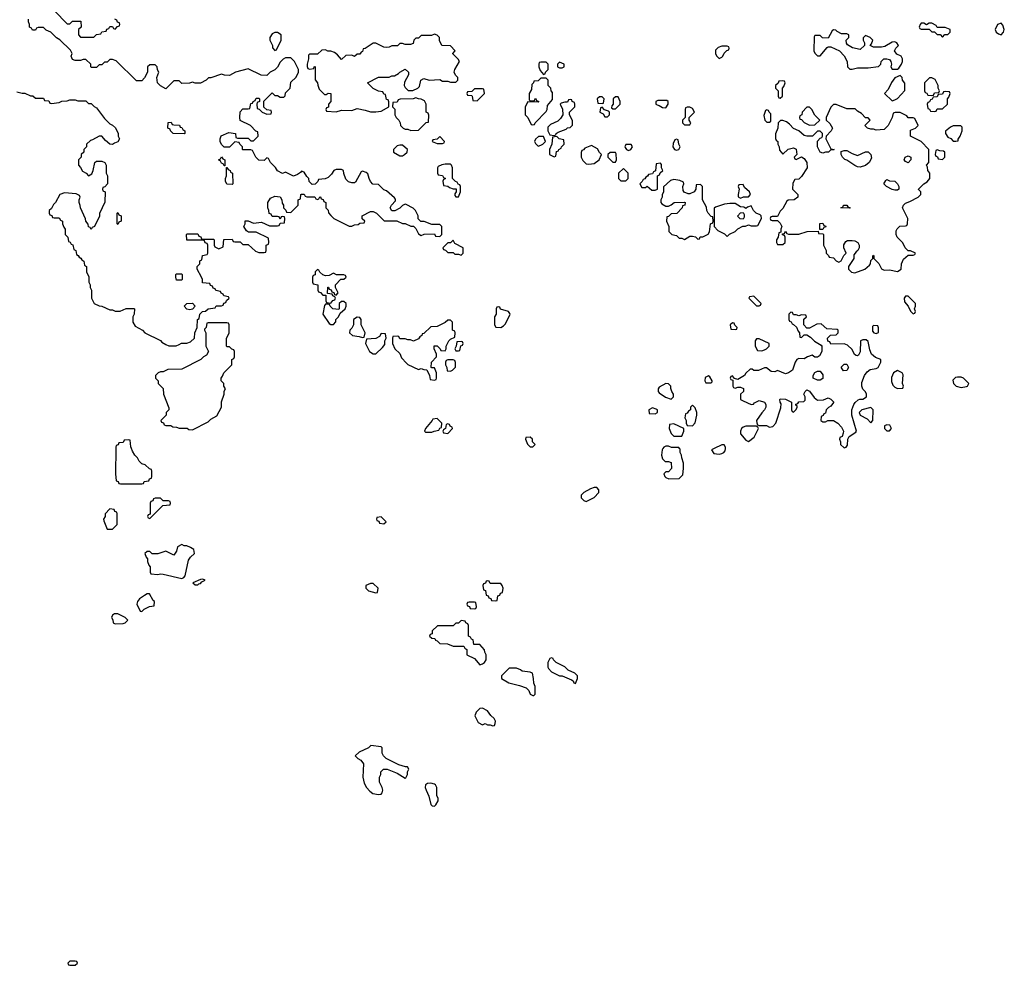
# Model space of a CAD drawing. Header units: inches. Extents: x 2769379 to 2883802, y 684208 to 828654.
# Tile 66 of 256: x 2831132 to 2838534, y 706114 to 713225. Entities that reach past the tile are written whole.
import ezdxf

# ---------------------------------------------------------------- set-up
doc = ezdxf.new("R2010")
doc.units = ezdxf.units.IN
doc.header["$MEASUREMENT"] = 0
doc.layers.add('C8730', color=7, linetype='Continuous')
doc.layers.add('C8731', color=7, linetype='Continuous')

msp = doc.modelspace()

# ---------------------------------------------------------------- linework, layer by layer
at = {"layer": 'C8730', "color": 2, "elevation": 2}
for points in [[(2831853.9, 710000), (2831852, 709810), (2831858, 709758), (2831872.7, 709752.7), (2831878, 709738), (2831890, 709734), (2832050, 709734), (2832062, 709738), (2832067.3, 709752.7), (2832102, 709758), (2832107.3, 709772.7), (2832122, 709778), (2832126, 709790), (2832126, 709830), (2832122, 709842), (2832107.3, 709847.3), (2832076.4, 709876.4), (2832050, 709886), (2832030, 709906), (2832018, 709930), (2831998, 709950), (2831980.4, 709980.4), (2831972.5, 710000)], [(2835968, 710000), (2835962, 709990), (2835958, 709950), (2835963.6, 709923.6), (2835983.6, 709903.6), (2836010, 709902), (2836030, 709894), (2836032, 709850), (2836010, 709826), (2835990, 709826), (2835974, 709810), (2835982, 709790), (2835990, 709782), (2836012.7, 709772.7), (2836090, 709774), (2836116.4, 709803.6), (2836122, 709850), (2836122, 709890), (2836108.7, 709930), (2836108, 709950), (2836098, 709970), (2836096.4, 709996.4), (2836093.4, 710000)], [(2836354, 710000), (2836334, 709990), (2836350, 709962), (2836390, 709958), (2836410, 709962), (2836426, 709970), (2836436.4, 709983.6), (2836437.4, 710000)]]:
    msp.add_lwpolyline(points, dxfattribs=at)
for points in [[(2835470, 709706), (2835450, 709706), (2835423.6, 709696.4), (2835374, 709670), (2835354, 709650), (2835354, 709630), (2835374, 709610), (2835390, 709602), (2835450, 709632), (2835486, 709670), (2835486, 709690)], [(2832190, 709626), (2832150, 709626), (2832138, 709622), (2832132.7, 709607.3), (2832118, 709602), (2832114, 709590), (2832114, 709506), (2832098, 709502), (2832094, 709490), (2832098, 709478), (2832110, 709474), (2832207.3, 709572.7), (2832262, 709578), (2832266, 709590), (2832262, 709602), (2832250, 709606), (2832210, 709606)], [(2831810, 709546), (2831774, 709510), (2831774, 709490), (2831762, 709470), (2831763.6, 709456.4), (2831790, 709394), (2831830, 709394), (2831866, 709430), (2831866, 709510), (2831862, 709522), (2831847.3, 709527.3), (2831842, 709542)], [(2833850, 709486), (2833818, 709482), (2833814, 709470), (2833818, 709458), (2833832.7, 709452.7), (2833838, 709438), (2833870, 709434), (2833886, 709450)], [(2832350, 709278), (2832318, 709262), (2832311.6, 709228.4), (2832290, 709198), (2832230, 709228), (2832170, 709208.7), (2832150, 709208), (2832128, 709208), (2832110, 709226), (2832090, 709226), (2832074, 709210), (2832083.6, 709183.6), (2832094, 709170), (2832094, 709150), (2832103.6, 709123.6), (2832114, 709110), (2832114, 709070), (2832118, 709058), (2832170, 709052), (2832190, 709058), (2832210, 709056), (2832350, 709022), (2832366, 709030), (2832376.4, 709043.6), (2832400.2, 709159.8), (2832416.4, 709183.6), (2832446, 709210), (2832442, 709242), (2832416.4, 709256.4), (2832387.3, 709267.3), (2832368.4, 709268.4)], [(2832510, 709018), (2832490, 709015.3), (2832434, 708990), (2832450, 708974), (2832470, 708974), (2832478, 708982), (2832490, 708984.7), (2832502, 708998), (2832526, 709010)], [(2833790, 708986), (2833770, 708986), (2833734, 708970), (2833734, 708950), (2833754, 708930), (2833810, 708914), (2833822, 708918), (2833826, 708950)], [(2834650, 709006), (2834638, 709002), (2834632.7, 708987.3), (2834618, 708982), (2834614, 708970), (2834618, 708938), (2834632.7, 708932.7), (2834638, 708898), (2834652.7, 708892.7), (2834658, 708878), (2834672.7, 708872.7), (2834678, 708858), (2834710, 708854), (2834722, 708858), (2834727.3, 708892.7), (2834742, 708898), (2834747.3, 708912.7), (2834762, 708918), (2834766, 708950), (2834758, 708970), (2834750, 708986), (2834670, 708986), (2834662, 709002)], [(2832090, 708908), (2832070, 708895.3), (2832032, 708870), (2832018, 708850), (2832012, 708830), (2832038, 708778), (2832050, 708774), (2832068.4, 708791.6), (2832108.4, 708811.6), (2832142, 708818), (2832146, 708850), (2832136.4, 708856.4), (2832107.3, 708907.3)], [(2834550, 708846), (2834510, 708846), (2834498, 708842), (2834494, 708830), (2834498, 708818), (2834512.7, 708812.7), (2834518, 708798), (2834550, 708794), (2834562, 708798), (2834566, 708810), (2834562, 708842)], [(2831870, 708758), (2831843.6, 708756.4), (2831830, 708746), (2831822, 708730), (2831831.6, 708711.6), (2831834, 708690), (2831850, 708682), (2831910, 708684.7), (2831926, 708690), (2831946, 708710), (2831926, 708730)], [(2834450, 708706), (2834430, 708686), (2834410, 708686), (2834390, 708666), (2834272.7, 708667.3), (2834234, 708630), (2834232.7, 708607.3), (2834218, 708602), (2834214, 708590), (2834230, 708574), (2834252.7, 708572.7), (2834258, 708558), (2834270, 708554), (2834290, 708534), (2834347.3, 708532.7), (2834390, 708514), (2834470, 708514), (2834478, 708498), (2834494, 708490), (2834494, 708450), (2834550, 708422), (2834590, 708374), (2834610, 708382), (2834626, 708390), (2834638, 708410), (2834638, 708450), (2834628.4, 708468.4), (2834627.3, 708487.3), (2834590, 708526), (2834547.3, 708527.3), (2834542, 708562), (2834527.3, 708567.3), (2834522, 708582), (2834506, 708590), (2834506, 708670), (2834502, 708682), (2834486, 708690), (2834482, 708702)], [(2835130, 708426), (2835118, 708422), (2835102, 708390), (2835103.6, 708356.4), (2835106.4, 708346.4), (2835130, 708322), (2835190, 708292), (2835210, 708292), (2835279.6, 708259.6), (2835292.7, 708252.7), (2835298, 708238), (2835310, 708234), (2835326, 708270), (2835326, 708290), (2835306, 708310), (2835254.6, 708334.6), (2835230, 708358), (2835166, 708390), (2835146, 708410), (2835142, 708422)], [(2834867.3, 708347.3), (2834812.7, 708347.3), (2834754, 708290), (2834754, 708270), (2834810, 708238), (2834890, 708218.8), (2834939.8, 708199.8), (2834959.8, 708179.8), (2834970, 708154), (2834990, 708142), (2834998, 708142), (2835007.3, 708152.7), (2835008, 708210), (2834996.4, 708236.4), (2834995.3, 708270), (2834986, 708310), (2834970, 708318), (2834910, 708326), (2834896.4, 708336.4)], [(2834610, 708048), (2834590, 708046), (2834563.6, 708016.4), (2834554, 707990), (2834579.6, 707939.6), (2834610, 707922), (2834631.3, 707931.3), (2834650, 707922), (2834670, 707922), (2834690, 707914), (2834702, 707918), (2834707.3, 707932.7), (2834708, 707950), (2834698, 707970), (2834673.6, 707993.6), (2834650, 708028)], [(2833772.7, 707767.3), (2833754, 707750), (2833683.6, 707716.4), (2833654, 707690), (2833674, 707670), (2833696.9, 707656.9), (2833716, 707630), (2833710.8, 707530), (2833722.5, 707482.5), (2833738, 707450), (2833763.5, 707423.5), (2833787.1, 707407.1), (2833830, 707398), (2833850, 707402), (2833858, 707410), (2833862, 707430), (2833858, 707450), (2833838, 707490), (2833838, 707530), (2833848, 707550), (2833848, 707570), (2833866, 707590), (2833894, 707590), (2833970, 707558), (2834030, 707522), (2834035.3, 707524.7), (2834048, 707550), (2834048, 707570), (2834058, 707590), (2834047.3, 707607.3), (2834032.7, 707607.3), (2833982, 707622), (2833888, 707670), (2833868, 707690), (2833858, 707710), (2833858, 707750), (2833850, 707758)], [(2834223.1, 707483.1), (2834198, 707482), (2834182, 707470), (2834181, 707450), (2834186.8, 707430), (2834207.1, 707387.1), (2834223.6, 707323.6), (2834232.7, 707312.7), (2834250, 707312), (2834260.4, 707319.6), (2834278, 707350), (2834278, 707370), (2834268.7, 707388.7), (2834268, 707450), (2834258, 707470), (2834250, 707475.3)], [(2831550, 706146), (2831510, 706146), (2831494, 706130), (2831498, 706118), (2831510, 706114), (2831550, 706114), (2831566, 706130), (2831562, 706142)]]:
    msp.add_lwpolyline(points, close=True, dxfattribs=at)
at = {"layer": 'C8731', "color": 2, "elevation": 2}
for points in [[(2831392.7, 713292.7), (2831490, 713194), (2831510, 713194), (2831530, 713214), (2831592.7, 713212.7), (2831594, 713170), (2831574, 713150), (2831574, 713110), (2831590, 713094), (2831690, 713094), (2831710, 713114), (2831742, 713118), (2831750, 713134), (2831782, 713138), (2831787.3, 713152.7), (2831802, 713158), (2831810, 713174), (2831830, 713174), (2831838, 713158), (2831850, 713154), (2831867.3, 713172.7), (2831882, 713178), (2831886, 713190), (2831882, 713202), (2831867.3, 713207.3), (2831862, 713222), (2831846, 713230)], [(2831110, 712682), (2831150, 712672), (2831170, 712672), (2831212.7, 712652.7), (2831231.6, 712651.6), (2831250, 712634), (2831310, 712634), (2831318, 712618), (2831350, 712614), (2831358, 712598), (2831370, 712594), (2831430, 712602), (2831448, 712612), (2831490, 712614), (2831510, 712622), (2831550, 712622), (2831570, 712614), (2831630, 712614), (2831650, 712594), (2831670, 712594), (2831691.6, 712571.6), (2831710, 712562), (2831770, 712482), (2831810, 712442), (2831830, 712432), (2831851.1, 712411.1), (2831872, 712370), (2831872, 712350), (2831882, 712330), (2831870, 712306), (2831843.6, 712296.4), (2831830, 712286), (2831810, 712288), (2831776.4, 712316.4), (2831750, 712348), (2831730, 712348), (2831679.6, 712320.4), (2831663.6, 712316.4), (2831634, 712290), (2831634, 712270), (2831614, 712250), (2831614, 712230), (2831594, 712210), (2831594, 712190), (2831574, 712170), (2831574, 712130), (2831590, 712114), (2831605.4, 712085.4), (2831630.9, 712070.9), (2831650, 712052), (2831673.6, 712066.4), (2831684, 712090), (2831698, 712150), (2831710, 712162), (2831750, 712162), (2831771.1, 712151.1), (2831782, 712130), (2831782, 712070), (2831792, 712050), (2831792, 711990), (2831772.7, 711967.3), (2831758, 711962), (2831754, 711950), (2831758, 711938), (2831774, 711930), (2831772.7, 711852.7), (2831732.7, 711767.3), (2831731.6, 711748.4), (2831694, 711670), (2831678, 711662), (2831670, 711646), (2831662, 711662), (2831648.4, 711668.4), (2831647.3, 711687.3), (2831628, 711710), (2831627.3, 711727.3), (2831588, 711810), (2831587.3, 711827.3), (2831578, 711850), (2831578, 711870), (2831586, 711890), (2831582, 711902), (2831556.4, 711916.4), (2831470, 711922), (2831434, 711910), (2831402, 711850), (2831385.4, 711834.6), (2831370, 711806), (2831354, 711790), (2831354, 711770), (2831358, 711758), (2831372.7, 711752.7), (2831378, 711738), (2831390, 711734), (2831430, 711734), (2831438, 711718), (2831454, 711710), (2831454, 711690), (2831463.6, 711663.6), (2831474, 711650), (2831474, 711610), (2831494, 711590), (2831498, 711558), (2831512.7, 711552.7), (2831518, 711538), (2831532.7, 711532.7), (2831538, 711498), (2831554, 711490), (2831558, 711458), (2831572.7, 711452.7), (2831578, 711438), (2831592.7, 711432.7), (2831598, 711418), (2831614, 711410), (2831618, 711378), (2831634, 711370), (2831634, 711330), (2831651.1, 711291.1), (2831651.6, 711251.6), (2831662, 711230), (2831662, 711210), (2831671.3, 711190), (2831672, 711130), (2831691.6, 711091.6), (2831730, 711072), (2831750, 711071.3), (2831810, 711042), (2831830, 711042), (2831850, 711032), (2831887.3, 711032.7), (2831932.7, 711052.7), (2831990, 711054), (2831994, 711050), (2831992, 711010), (2831982, 710990), (2831982, 710950), (2831999.6, 710919.6), (2832054, 710890), (2832074, 710870), (2832190, 710812), (2832199.6, 710799.6), (2832230, 710782), (2832252.7, 710772.7), (2832270, 710772), (2832307.3, 710772.7), (2832330, 710782), (2832348.4, 710791.6), (2832387.3, 710792.7), (2832416.4, 710803.6), (2832446, 710830), (2832448, 710870), (2832466, 710910), (2832468.4, 710971.6), (2832482, 710978), (2832486, 711010), (2832506, 711030), (2832530, 711034), (2832548.4, 711051.6), (2832602, 711058), (2832610, 711074), (2832650, 711074), (2832662, 711078), (2832667.3, 711092.7), (2832682, 711098), (2832687.3, 711112.7), (2832706, 711130), (2832702, 711142), (2832667.3, 711147.3), (2832662, 711162), (2832647.3, 711167.3), (2832642, 711182), (2832607.3, 711187.3), (2832602, 711202), (2832587.3, 711207.3), (2832582, 711222), (2832567.3, 711227.3), (2832562, 711242), (2832507.3, 711247.3), (2832506, 711270), (2832498, 711290), (2832466, 711350), (2832466, 711370), (2832486, 711390), (2832487.3, 711412.7), (2832502, 711418), (2832507.3, 711452.7), (2832542, 711458), (2832546, 711470), (2832546, 711530), (2832542, 711542), (2832527.3, 711547.3), (2832522, 711562), (2832510, 711566), (2832387.3, 711567.3), (2832386, 711610), (2832390, 711614), (2832470, 711614), (2832478, 711598), (2832492.7, 711592.7), (2832498, 711578), (2832510, 711574), (2832590, 711574), (2832594, 711570), (2832594, 711530), (2832598, 711518), (2832630, 711502), (2832662, 711518), (2832667.3, 711572.7), (2832730, 711574), (2832738, 711558), (2832750, 711554), (2832790, 711554), (2832810, 711534), (2832850, 711534), (2832903.6, 711483.6), (2832930, 711474), (2832970, 711474), (2832982, 711478), (2832986, 711490), (2832986, 711530), (2833002, 711538), (2833006, 711550), (2833002, 711582), (2832910, 711628), (2832852.7, 711627.3), (2832836.4, 711636.4), (2832818, 711670), (2832826, 711690), (2832827.3, 711712.7), (2832850, 711712), (2832890, 711694), (2832950, 711702), (2833010, 711674), (2833070, 711674), (2833082, 711678), (2833090, 711694), (2833122, 711698), (2833126, 711730), (2833122, 711742), (2833110, 711746), (2833098, 711742), (2833090, 711726), (2833082, 711742), (2833070, 711746), (2833030, 711746), (2833022, 711762), (2833007.3, 711767.3), (2833006, 711790), (2832998, 711810), (2832998, 711850), (2833016.4, 711883.6), (2833050, 711898), (2833090, 711892), (2833102, 711870), (2833105.4, 711845.4), (2833114, 711830), (2833114, 711810), (2833132.7, 711792.7), (2833138, 711778), (2833170, 711774), (2833226, 711830), (2833226, 711870), (2833242, 711878), (2833246, 711910), (2833250, 711914), (2833270, 711914), (2833278, 711898), (2833290, 711894), (2833350, 711894), (2833358, 711878), (2833370, 711874), (2833382, 711878), (2833387.3, 711892.7), (2833392.7, 711892.7), (2833398, 711878), (2833412.7, 711872.7), (2833418, 711858), (2833434, 711850), (2833434, 711810), (2833451.6, 711791.6), (2833452.7, 711772.7), (2833471.6, 711751.6), (2833494, 711730), (2833610, 711672), (2833630, 711672), (2833650, 711682), (2833676.4, 711683.6), (2833690, 711694), (2833722, 711698), (2833726, 711710), (2833707.3, 711727.3), (2833706, 711750), (2833770, 711782), (2833790, 711782), (2833814, 711770), (2833872.7, 711712.7), (2833967.3, 711712.7), (2834010, 711692), (2834030, 711692), (2834072.7, 711672.7), (2834091.6, 711671.6), (2834110, 711654), (2834130, 711614), (2834150, 711602), (2834172.7, 711612.7), (2834250, 711614), (2834258, 711598), (2834290, 711594), (2834306, 711610), (2834306, 711670), (2834290, 711686), (2834230, 711686), (2834172.7, 711707.3), (2834148.4, 711708.4), (2834128.4, 711728.4), (2834128, 711750), (2834108, 711790), (2834090, 711808), (2834036.4, 711836.4), (2834030, 711838), (2834010, 711828), (2833990, 711808), (2833951.6, 711788.4), (2833928.7, 711788.7), (2833918, 711810), (2833926, 711830), (2833956.4, 711863.6), (2833956.4, 711876.4), (2833950, 711886), (2833890, 711938), (2833870, 711946), (2833830, 711986), (2833787.3, 711987.3), (2833768, 712008), (2833758, 712030), (2833750, 712066), (2833736.4, 712076.4), (2833710, 712086), (2833698, 712082), (2833656.9, 712003.1), (2833650, 711998), (2833630, 711998), (2833604.7, 712004.7), (2833584.7, 712024.7), (2833568.4, 712068.4), (2833566, 712090), (2833550, 712098), (2833510, 712098), (2833494, 712090), (2833476.9, 712063.1), (2833450, 712038), (2833427.3, 712027.3), (2833378, 712022), (2833372.7, 712007.3), (2833352.7, 711987.3), (2833330, 711986), (2833308.4, 712008.4), (2833306, 712030), (2833290, 712046), (2833270, 712078), (2833250, 712086), (2833243.6, 712076.4), (2833219.8, 712060.2), (2833190, 712048), (2833130, 712078), (2833108.4, 712068.4), (2833068.9, 712088.9), (2833054.6, 712114.6), (2833018, 712150), (2833002, 712182), (2832990, 712186), (2832970, 712166), (2832930, 712168.7), (2832908, 712190), (2832882, 712242), (2832870, 712246), (2832810, 712246), (2832806, 712250), (2832806, 712270), (2832786, 712290), (2832782, 712302), (2832750, 712306), (2832710, 712266), (2832670, 712266), (2832650, 712286), (2832638, 712310), (2832638, 712330), (2832647.3, 712352.7), (2832703.1, 712376.9), (2832754, 712370), (2832758, 712338), (2832770, 712334), (2832850, 712334), (2832870, 712314), (2832890, 712314), (2832926, 712350), (2832922, 712382), (2832907.3, 712387.3), (2832866, 712430), (2832790, 712466), (2832786, 712490), (2832788.4, 712531.6), (2832810, 712554), (2832850, 712554), (2832862, 712558), (2832870, 712594), (2832882, 712598), (2832886, 712610), (2832902, 712618), (2832910, 712634), (2832930, 712634), (2832934, 712630), (2832934, 712610), (2832918, 712602), (2832914, 712590), (2832918, 712558), (2832932.7, 712552.7), (2832954, 712530), (2832990, 712514), (2833022, 712518), (2833026, 712530), (2833022, 712542), (2832990, 712546), (2832967.3, 712567.3), (2832967.3, 712612.7), (2833030, 712674), (2833050, 712654), (2833070, 712654), (2833090, 712642), (2833118, 712642), (2833127.3, 712652.7), (2833130, 712674), (2833166, 712710), (2833170, 712754), (2833210, 712794), (2833228, 712830), (2833228, 712850), (2833198, 712910), (2833170, 712938), (2833130, 712938), (2833111.6, 712928.4), (2833090, 712906), (2833071.1, 712868.9), (2833050, 712848), (2833014, 712830), (2832990, 712806), (2832948.4, 712808.4), (2832850, 712855.3), (2832754, 712830), (2832710, 712806), (2832672.7, 712807.3), (2832650, 712815.3), (2832568, 712788), (2832552, 712788), (2832534, 712770), (2832490, 712748.7), (2832450, 712748.7), (2832430, 712755.3), (2832408.4, 712748.4), (2832350, 712746), (2832330, 712766), (2832290, 712766), (2832230, 712706), (2832190, 712728), (2832168, 712750), (2832162, 712790), (2832178, 712830), (2832168.4, 712848.4), (2832166, 712870), (2832150, 712886), (2832110, 712886), (2832094, 712870), (2832092, 712830), (2832071.1, 712788.9), (2832050, 712766), (2832010, 712766), (2831856.4, 712916.4), (2831830, 712926), (2831810, 712926), (2831790, 712906), (2831770, 712906), (2831750, 712886), (2831730, 712886), (2831710, 712866), (2831670, 712866), (2831666, 712870), (2831666, 712890), (2831630, 712926), (2831610, 712926), (2831590, 712918), (2831550, 712918), (2831530, 712926), (2831518, 712950), (2831526, 712970), (2831514.6, 712994.6), (2831434.6, 713074.6), (2831408.9, 713088.9), (2831366, 713130), (2831330, 713146), (2831310, 713166), (2831270, 713166), (2831258, 713162), (2831250, 713146), (2831227.3, 713147.3), (2831222, 713162), (2831206, 713170), (2831206, 713190), (2831198, 713210), (2831198, 713230)], [(2831972.5, 710000), (2831967.3, 710012.7), (2831962, 710062), (2831950, 710066), (2831918, 710062), (2831910, 710046), (2831878, 710042), (2831872.7, 710027.3), (2831858, 710022), (2831854, 710010), (2831853.9, 710000)], [(2836093.4, 710000), (2836087.3, 710007.3), (2836031.6, 710008.4), (2836010, 710018), (2835990, 710018), (2835974, 710010), (2835968, 710000)], [(2836437.4, 710000), (2836438, 710010), (2836427.3, 710027.3), (2836410, 710028), (2836354, 710000)]]:
    msp.add_lwpolyline(points, dxfattribs=at)
for points in [[(2837990, 713198), (2837970, 713198), (2837950, 713186), (2837930, 713198), (2837910, 713198), (2837902, 713190), (2837894, 713170), (2837898, 713158), (2837910, 713154), (2837970, 713154), (2837990, 713134), (2838010, 713134), (2838030, 713114), (2838052.7, 713112.7), (2838070, 713094), (2838087.3, 713112.7), (2838110, 713114), (2838126, 713130), (2838126, 713150), (2838090, 713166), (2838030, 713166), (2838022, 713182)], [(2838510, 713198), (2838482, 713190), (2838464.7, 713150), (2838472, 713130), (2838490, 713118), (2838510, 713112), (2838528, 713130), (2838534, 713150), (2838523.1, 713183.1)], [(2833070, 713128), (2833050, 713128), (2833030, 713118), (2833012, 713090), (2833012, 713070), (2833031.6, 713031.6), (2833032.7, 713012.7), (2833050, 712994), (2833062, 712998), (2833098, 713070), (2833098, 713110)], [(2834250, 713115.3), (2834227.3, 713107.3), (2834150, 713106), (2834130, 713086), (2834110, 713086), (2834094, 713070), (2834090, 713046), (2834070, 713038), (2834030, 713038), (2834010, 713046), (2833990, 713046), (2833971.6, 713028.4), (2833930, 713028), (2833910, 713018), (2833890, 713015.3), (2833870, 713018), (2833810, 713048.7), (2833790, 713048.7), (2833730, 713008), (2833714, 713006), (2833710, 712986), (2833698, 712982), (2833690, 712966), (2833670, 712966), (2833650, 712948), (2833630, 712958), (2833583.6, 712956.4), (2833550, 712926), (2833520.4, 712960.4), (2833498, 712978), (2833470, 712988), (2833448.4, 712988.4), (2833430, 712998), (2833403.6, 712996.4), (2833370, 712966), (2833310, 712966), (2833302, 712958), (2833302, 712930), (2833292, 712890), (2833292.7, 712872.7), (2833298, 712858), (2833310, 712854), (2833342, 712858), (2833346, 712870), (2833352.7, 712872.7), (2833352.7, 712772.7), (2833372, 712750), (2833372.7, 712732.7), (2833383.6, 712703.6), (2833423.6, 712663.6), (2833436.4, 712663.6), (2833450, 712672), (2833472, 712670), (2833471.1, 712608.9), (2833454, 712590), (2833452.7, 712567.3), (2833438, 712562), (2833434, 712550), (2833438, 712538), (2833510, 712532), (2833550, 712544.7), (2833630, 712542), (2833670, 712556), (2833730, 712544.7), (2833770, 712531.3), (2833810, 712531), (2833850, 712538), (2833906, 712570), (2833907.3, 712607.3), (2833902, 712622), (2833890, 712626), (2833882, 712662), (2833870, 712666), (2833862, 712682), (2833830, 712688), (2833790, 712708), (2833746, 712750), (2833830, 712792), (2833910, 712794), (2833930, 712802), (2833950, 712802), (2833980.4, 712819.6), (2833988.7, 712831.3), (2834030, 712852), (2834054, 712830), (2834054, 712810), (2834023.6, 712756.4), (2834022, 712730), (2834030, 712714), (2834052.7, 712692.7), (2834087.3, 712692.7), (2834126, 712710), (2834136.4, 712723.6), (2834148, 712770), (2834170, 712782), (2834210, 712771.3), (2834290, 712774), (2834310, 712762), (2834350, 712762), (2834370, 712754), (2834410, 712754), (2834426, 712770), (2834426, 712790), (2834407.3, 712807.3), (2834398, 712830), (2834402, 712850), (2834438, 712910), (2834428.4, 712928.4), (2834388.4, 712968.4), (2834388.4, 712971.6), (2834406, 712990), (2834370, 713028), (2834306, 713030), (2834288.7, 713068.7), (2834288, 713090), (2834270, 713108)], [(2837250, 713148), (2837239.6, 713140.4), (2837210, 713086), (2837168.4, 713088.4), (2837150, 713106), (2837110, 713106), (2837103.6, 713096.4), (2837102, 712990), (2837110, 712974), (2837130, 712954), (2837150, 712954), (2837203.1, 713016.9), (2837210, 713022), (2837230, 713022), (2837294, 712990), (2837330, 712954), (2837352, 712910), (2837354, 712870), (2837372.7, 712852.7), (2837390, 712852), (2837430, 712862), (2837510, 712862), (2837588, 712872), (2837606, 712890), (2837608, 712910), (2837628, 712930), (2837650, 712931), (2837670, 712924.7), (2837681, 712910), (2837684.7, 712890), (2837682, 712870), (2837690, 712854), (2837730, 712852), (2837740.4, 712859.6), (2837762, 712890), (2837768.7, 712910), (2837768.7, 712930), (2837758, 712950), (2837726.3, 712966.3), (2837708.7, 712990), (2837718, 713010), (2837738, 713030), (2837726, 713050), (2837710, 713058), (2837690, 713055.3), (2837636.9, 713023.1), (2837610, 713018), (2837550, 713018), (2837526, 713030), (2837536.4, 713043.6), (2837546, 713070), (2837526, 713090), (2837490, 713106), (2837472.7, 713087.3), (2837472, 713070), (2837482, 713050), (2837482, 713030), (2837450, 713002), (2837393.6, 713013.6), (2837356.4, 713036.4), (2837347.3, 713047.3), (2837346, 713070), (2837366, 713090), (2837366, 713110), (2837350, 713118), (2837310, 713118), (2837276.4, 713136.4), (2837267.3, 713147.3)], [(2836450, 713026), (2836410, 713026), (2836383.6, 713016.4), (2836363.6, 712996.4), (2836362, 712970), (2836370, 712954), (2836390, 712934), (2836410, 712942), (2836418, 712950), (2836427.3, 712972.7), (2836447.3, 712992.7), (2836462, 712998), (2836466, 713010), (2836462, 713022)], [(2835090, 712906), (2835050, 712906), (2835038, 712902), (2835034, 712890), (2835034, 712870), (2835043.6, 712843.6), (2835070, 712814), (2835082, 712818), (2835086, 712830), (2835106, 712850), (2835106, 712890)], [(2835190, 712906), (2835174, 712890), (2835174, 712870), (2835190, 712862), (2835210, 712862), (2835226, 712870), (2835226, 712890)], [(2835090, 712786), (2835050, 712786), (2835030, 712766), (2834998, 712762), (2834994, 712750), (2834982, 712738), (2834979.6, 712700.4), (2834962, 712670), (2834962, 712622), (2834970, 712614), (2834990, 712614), (2835002, 712618), (2835010, 712634), (2835018, 712618), (2835034, 712610), (2835030, 712606), (2834952.7, 712607.3), (2834932, 712570), (2834932, 712510), (2834952, 712490), (2834978, 712438), (2834990, 712434), (2835002, 712438), (2835006, 712450), (2835090, 712534), (2835098, 712550), (2835100.4, 712579.6), (2835136.4, 712623.6), (2835136.4, 712676.4), (2835128, 712690), (2835126, 712710), (2835106, 712730), (2835106, 712770)], [(2836870, 712766), (2836838, 712762), (2836832.7, 712747.3), (2836814, 712730), (2836814, 712710), (2836834, 712690), (2836834, 712650), (2836838, 712638), (2836850, 712634), (2836866, 712650), (2836866, 712710), (2836876.4, 712723.6), (2836886, 712750), (2836882, 712762)], [(2837750, 712806), (2837710, 712788), (2837686.4, 712753.6), (2837659.8, 712700.2), (2837634, 712670), (2837690, 712614), (2837710, 712622), (2837730, 712632), (2837787.3, 712692.7), (2837787.3, 712747.3), (2837768, 712770), (2837766, 712790)], [(2837990, 712788), (2837972.7, 712787.3), (2837934, 712750), (2837934, 712690), (2837938, 712678), (2837952.7, 712672.7), (2837958, 712658), (2837990, 712654), (2838002, 712658), (2838010, 712674), (2838042, 712678), (2838046, 712690), (2838038, 712710), (2838038, 712730), (2838014.6, 712774.6)], [(2834610, 712706), (2834550, 712706), (2834530, 712686), (2834498, 712682), (2834494, 712670), (2834498, 712658), (2834530, 712654), (2834534, 712650), (2834538, 712618), (2834570, 712614), (2834626, 712670), (2834622, 712702)], [(2838090, 712686), (2838078, 712682), (2838070, 712666), (2838038, 712662), (2838030, 712646), (2837998, 712642), (2837992.7, 712627.3), (2837978, 712622), (2837972.7, 712607.3), (2837958, 712602), (2837954, 712590), (2837958, 712558), (2837972.7, 712552.7), (2837978, 712538), (2838010, 712534), (2838022, 712538), (2838030, 712554), (2838070, 712554), (2838106, 712590), (2838106, 712630), (2838116.4, 712643.6), (2838126, 712670), (2838122, 712682)], [(2834110, 712638), (2834090, 712628.7), (2833992.7, 712627.3), (2833978, 712622), (2833970, 712606), (2833938, 712602), (2833934, 712570), (2833951.3, 712551.3), (2833952, 712510), (2833962, 712490), (2833982, 712470), (2833992, 712450), (2833994, 712430), (2834014, 712410), (2834030, 712402), (2834050, 712402), (2834072.7, 712392.7), (2834130, 712394), (2834188.9, 712451.1), (2834206, 712454), (2834207.3, 712507.3), (2834202, 712522), (2834188, 712530), (2834188, 712590), (2834174.6, 712614.6), (2834150, 712628), (2834128.9, 712628.9)], [(2835270, 712626), (2835258, 712622), (2835250, 712606), (2835230, 712606), (2835202, 712598), (2835194, 712590), (2835211.6, 712551.6), (2835214, 712510), (2835196.9, 712483.1), (2835176.9, 712463.1), (2835123.6, 712436.4), (2835103.6, 712416.4), (2835102, 712390), (2835118, 712358), (2835150, 712354), (2835162, 712358), (2835166, 712370), (2835180.4, 712379.6), (2835239, 712401), (2835250, 712412), (2835270, 712414), (2835287.3, 712432.7), (2835287.3, 712467.3), (2835266, 712510), (2835266, 712530), (2835306, 712570), (2835306, 712590), (2835302, 712602), (2835286, 712610), (2835282, 712622)], [(2835510, 712646), (2835490, 712646), (2835474, 712630), (2835478, 712598), (2835510, 712594), (2835522, 712598), (2835526, 712630)], [(2835630, 712646), (2835610, 712646), (2835594, 712630), (2835594, 712590), (2835583.6, 712576.4), (2835582, 712562), (2835590, 712554), (2835610, 712554), (2835646, 712590), (2835646, 712610)], [(2835930, 712618), (2835914, 712610), (2835914, 712590), (2835923.6, 712583.6), (2835939.6, 712579.6), (2835963.6, 712563.6), (2835990, 712562), (2836006, 712590), (2836006, 712610), (2835996.4, 712616.4)], [(2835510, 712566), (2835498, 712562), (2835494, 712530), (2835518, 712518), (2835530, 712494), (2835550, 712494), (2835566, 712510), (2835566, 712530), (2835558, 712538), (2835527.3, 712547.3)], [(2836170, 712566), (2836150, 712566), (2836138, 712562), (2836134, 712550), (2836134, 712490), (2836114, 712470), (2836114, 712450), (2836130, 712434), (2836170, 712434), (2836178, 712450), (2836166, 712470), (2836166, 712490), (2836206, 712530), (2836190, 712558)], [(2836750, 712546), (2836738, 712542), (2836725.4, 712505.4), (2836734, 712470), (2836750, 712454), (2836770, 712454), (2836778, 712462), (2836778, 712518), (2836766, 712530), (2836762, 712542)], [(2837270, 712586), (2837250, 712586), (2837230, 712566), (2837194, 712490), (2837194, 712470), (2837223.6, 712443.6), (2837242, 712410), (2837232, 712390), (2837194, 712350), (2837192, 712330), (2837230, 712254), (2837254, 712250), (2837250, 712246), (2837230, 712246), (2837211.1, 712228.9), (2837190, 712228.7), (2837170, 712222), (2837150, 712228), (2837128.4, 712268.4), (2837128.4, 712311.6), (2837150, 712334), (2837162, 712338), (2837166, 712350), (2837166, 712370), (2837150, 712386), (2837130, 712386), (2837091.6, 712348.4), (2837050, 712348.7), (2837030, 712355.3), (2836990, 712388), (2836950, 712406), (2836920.4, 712440.4), (2836896.4, 712456.4), (2836870, 712468), (2836852.7, 712467.3), (2836834, 712450), (2836832, 712410), (2836812.7, 712367.3), (2836812.7, 712332.7), (2836818, 712318), (2836832, 712310), (2836832, 712290), (2836842, 712270), (2836843.6, 712243.6), (2836870, 712214), (2836910, 712251.3), (2836950, 712262), (2836970, 712252), (2836974, 712210), (2836954, 712190), (2836958, 712178), (2836970, 712174), (2837010, 712194), (2837030, 712182), (2837050.7, 712150.7), (2837050.8, 712110), (2837010, 712046), (2836990, 712026), (2836958, 712022), (2836943.6, 711996.4), (2836942, 711950), (2836982, 711910), (2836982, 711890), (2836954, 711870), (2836910, 711868), (2836899.6, 711860.4), (2836870, 711806), (2836850, 711786), (2836830, 711746), (2836790, 711746), (2836778, 711742), (2836774, 711730), (2836778, 711718), (2836790, 711714), (2836830, 711714), (2836850, 711694), (2836862, 711670), (2836854, 711650), (2836854, 711626), (2836838, 711622), (2836834, 711590), (2836822, 711570), (2836822, 711550), (2836830, 711534), (2836870, 711534), (2836886, 711550), (2836886, 711590), (2836882, 711602), (2836867.3, 711607.3), (2836866, 711614), (2836882, 711618), (2836890, 711634), (2836898, 711618), (2836912.7, 711612.7), (2836970, 711611.3), (2836990, 711611.3), (2837051.6, 711631.6), (2837134, 711634), (2837138, 711618), (2837170, 711614), (2837174, 711610), (2837174, 711530), (2837194, 711490), (2837194, 711470), (2837212.7, 711452.7), (2837218, 711438), (2837250, 711434), (2837270, 711412), (2837290, 711402), (2837308.4, 711411.6), (2837328.4, 711451.6), (2837346, 711470), (2837328, 711510), (2837328.4, 711531.6), (2837343.1, 711556.9), (2837356.4, 711563.6), (2837390, 711564.7), (2837410, 711562), (2837434, 711550), (2837442, 711530), (2837442, 711510), (2837432, 711490), (2837419.6, 711480.4), (2837403.6, 711456.4), (2837402, 711430), (2837362, 711370), (2837362, 711350), (2837385.4, 711325.4), (2837410, 711322), (2837486, 711350), (2837520.4, 711379.6), (2837528, 711390), (2837530, 711414), (2837546, 711430), (2837546, 711450), (2837550, 711454), (2837554, 711450), (2837554, 711430), (2837590.9, 711390.9), (2837610, 711352), (2837630, 711342), (2837670, 711344.7), (2837730, 711332), (2837758, 711350), (2837762, 711390), (2837776.4, 711423.6), (2837810, 711454), (2837850, 711454), (2837862, 711458), (2837866, 711470), (2837830, 711486), (2837810, 711486), (2837788.9, 711508.9), (2837770, 711546), (2837729.1, 711589.1), (2837722, 711610), (2837722, 711638), (2837727.3, 711652.7), (2837748.4, 711671.6), (2837790, 711674), (2837802, 711678), (2837806, 711690), (2837808, 711730), (2837768.7, 711810), (2837775.3, 711830), (2837790, 711844.7), (2837823.1, 711856.9), (2837886, 711890), (2837906, 711910), (2837906, 711930), (2837888.4, 711948.4), (2837888.4, 711951.6), (2837928.9, 711991.1), (2837954.6, 712005.4), (2837975.3, 712030), (2837975.3, 712070), (2837958, 712090), (2837956.4, 712116.4), (2837948, 712130), (2837966, 712150), (2837966, 712250), (2837910, 712308), (2837828, 712350), (2837830, 712394), (2837866, 712410), (2837886, 712430), (2837862, 712482), (2837850, 712486), (2837810, 712486), (2837802, 712502), (2837750, 712528), (2837712.7, 712527.3), (2837698, 712522), (2837692, 712490), (2837662, 712430), (2837630, 712398), (2837570, 712395.3), (2837550, 712402), (2837530, 712402), (2837506, 712410), (2837486, 712430), (2837526, 712470), (2837510, 712486), (2837490, 712486), (2837460.4, 712520.4), (2837430, 712538), (2837414, 712554), (2837350, 712555.3)], [(2837070, 712566), (2837050, 712566), (2837014, 712530), (2837011.6, 712508.4), (2836998, 712502), (2836994, 712490), (2836998, 712478), (2837010, 712474), (2837030, 712452), (2837070, 712432), (2837110, 712434), (2837146, 712470), (2837110, 712506), (2837086, 712550)], [(2832370, 712366), (2832286, 712370), (2832266, 712390), (2832262, 712402), (2832246, 712410), (2832247.3, 712452.7), (2832270, 712454), (2832278, 712438), (2832290, 712434), (2832332.7, 712432.7), (2832338, 712418), (2832350, 712414), (2832358, 712398), (2832374, 712390), (2832374, 712370)], [(2838150, 712428), (2838130, 712418), (2838092.7, 712387.3), (2838092, 712370), (2838110, 712342), (2838130.9, 712330.9), (2838150, 712312), (2838170, 712312), (2838186, 712314), (2838186, 712326), (2838202, 712350), (2838218, 712390), (2838216.4, 712416.4), (2838207.3, 712427.3)], [(2834290, 712346), (2834270, 712326), (2834238, 712322), (2834234, 712310), (2834270, 712294), (2834310, 712294), (2834322, 712298), (2834326, 712310)], [(2835032.7, 712347.3), (2835010, 712326), (2835002, 712310), (2835010, 712294), (2835030, 712274), (2835050, 712282), (2835066, 712290), (2835086, 712310), (2835070, 712346)], [(2835170, 712346), (2835138, 712342), (2835131.6, 712288.4), (2835114, 712250), (2835114, 712210), (2835150, 712194), (2835162, 712198), (2835167.3, 712232.7), (2835182, 712238), (2835186, 712250), (2835202, 712258), (2835206, 712270), (2835226, 712290), (2835222, 712322), (2835188.4, 712328.4)], [(2836070, 712326), (2836058, 712322), (2836045.4, 712294.6), (2836042, 712270), (2836054, 712250), (2836070, 712244.7), (2836086, 712250), (2836098, 712270), (2836088.4, 712288.4), (2836082, 712322)], [(2834010, 712282), (2833990, 712282), (2833970, 712275.3), (2833942, 712250), (2833942, 712230), (2833990, 712202), (2834010, 712202), (2834026, 712210), (2834046, 712230), (2834048, 712250)], [(2835430, 712278), (2835381, 712259), (2835370, 712246), (2835358, 712242), (2835352.7, 712227.3), (2835352, 712190), (2835365.4, 712165.4), (2835390, 712142), (2835410, 712138), (2835450, 712144.7), (2835488, 712170), (2835506, 712210), (2835490, 712226), (2835474.6, 712254.6)], [(2835610, 712226), (2835570, 712226), (2835554, 712210), (2835554, 712190), (2835590, 712154), (2835610, 712154), (2835618, 712170), (2835616.4, 712216.4)], [(2835730, 712286), (2835690, 712286), (2835682, 712270), (2835683.6, 712263.6), (2835694, 712250), (2835710, 712242), (2835726, 712250), (2835738, 712270)], [(2837430, 712204.7), (2837490, 712231.3), (2837511, 712231), (2837531, 712211), (2837535.3, 712184.7), (2837518, 712150), (2837490, 712129), (2837450, 712115.3), (2837430, 712118), (2837410, 712128), (2837350, 712168.7), (2837334.6, 712174.6), (2837318, 712190), (2837308, 712210), (2837307.3, 712232.7), (2837330, 712242), (2837350, 712242), (2837390, 712218)], [(2838030, 712246), (2838018, 712242), (2838014, 712210), (2838018, 712198), (2838032.7, 712192.7), (2838038, 712178), (2838070, 712174), (2838086, 712190), (2838086, 712230), (2838076.4, 712236.4), (2838050, 712238)], [(2832670, 712126), (2832662, 712142), (2832650, 712146), (2832642, 712162), (2832626, 712170), (2832642, 712178), (2832650, 712194), (2832658, 712178), (2832674, 712170), (2832674, 712126)], [(2837810, 712148.7), (2837790, 712158), (2837782, 712170), (2837788, 712190), (2837810, 712202), (2837831, 712191), (2837832, 712170)], [(2832730, 711986), (2832690, 711988), (2832678, 712010), (2832678, 712030), (2832686, 712050), (2832686, 712114), (2832690, 712114), (2832698, 712098), (2832714, 712090), (2832718, 712078), (2832731.6, 712071.6), (2832734, 711990)], [(2834370, 712138), (2834330, 712138), (2834305.4, 712134.6), (2834278, 712122), (2834274, 712110), (2834274, 712070), (2834278, 712058), (2834310, 712054), (2834318, 712038), (2834334, 712030), (2834318, 712022), (2834314, 712010), (2834318, 711978), (2834350, 711974), (2834363.6, 711963.6), (2834390, 711954), (2834412.7, 711952.7), (2834414, 711930), (2834403.6, 711916.4), (2834403.6, 711903.6), (2834410, 711894), (2834430, 711894), (2834446, 711930), (2834446, 711970), (2834442, 711982), (2834427.3, 711987.3), (2834422, 712002), (2834407.3, 712007.3), (2834386, 712030), (2834386, 712110), (2834378, 712130)], [(2835670, 712106), (2835634, 712070), (2835634, 712030), (2835650, 712014), (2835690, 712014), (2835706, 712030), (2835706, 712070)], [(2835950, 712146), (2835918, 712142), (2835912.7, 712087.3), (2835898, 712082), (2835890, 712066), (2835858, 712062), (2835852.7, 712047.3), (2835838, 712042), (2835832.7, 712027.3), (2835818, 712022), (2835812.7, 712007.3), (2835794, 711990), (2835810, 711962), (2835836.4, 711963.6), (2835850, 711974), (2835883.6, 711943.6), (2835910, 711942), (2835926, 711950), (2835926, 712050), (2835942, 712058), (2835947.3, 712072.7), (2835966, 712090), (2835958, 712110), (2835956.4, 712136.4)], [(2836050, 712022), (2836023.6, 712016.4), (2835972.7, 711967.3), (2835971.1, 711928.9), (2835962, 711910), (2835962, 711890), (2835952, 711870), (2835952, 711850), (2835959.6, 711839.6), (2835990, 711822), (2836010, 711822), (2836030, 711832), (2836051.3, 711851.3), (2836130, 711854), (2836134, 711850), (2836132, 711830), (2836114, 711826), (2836112, 711810), (2836072.7, 711767.3), (2836030, 711766), (2836010, 711746), (2835998, 711742), (2835994, 711710), (2836012, 711670), (2836012.7, 711632.7), (2836034, 711610), (2836070, 711602), (2836090, 711582), (2836110, 711582), (2836130, 711572), (2836170, 711598), (2836190, 711598), (2836211.6, 711591.6), (2836230, 711574), (2836242, 711578), (2836248.4, 711591.6), (2836267.3, 711592.7), (2836308.4, 711611.6), (2836318, 711630), (2836326, 711690), (2836342, 711698), (2836346, 711710), (2836342, 711742), (2836330, 711746), (2836308.7, 711770), (2836298, 711790), (2836296.4, 711816.4), (2836266, 711870), (2836266, 711970), (2836250, 711986), (2836218, 711982), (2836214, 711950), (2836202, 711930), (2836170, 711915.3), (2836156.4, 711916.4), (2836128.4, 711928.4), (2836120.4, 711940.4), (2836118, 711970), (2836126, 711990), (2836122, 712002), (2836095.3, 712015.3)], [(2837710, 711942), (2837690, 711948.7), (2837648, 711970), (2837629, 711990), (2837643.1, 712016.9), (2837650, 712022), (2837670, 712012), (2837712, 712010), (2837732, 711990), (2837742, 711970), (2837742, 711950), (2837730, 711942)], [(2836570, 711986), (2836538, 711982), (2836534, 711970), (2836542, 711950), (2836532, 711910), (2836532.7, 711892.7), (2836550, 711882), (2836572.7, 711892.7), (2836610, 711894), (2836626, 711910), (2836618, 711930), (2836582, 711962)], [(2836510, 711842), (2836470, 711842), (2836430, 711838), (2836363.6, 711816.4), (2836352.7, 711807.3), (2836354, 711670), (2836379.6, 711639.6), (2836430, 711614), (2836450, 711594), (2836468.4, 711611.6), (2836510, 711632), (2836530, 711652), (2836568.4, 711671.6), (2836587.3, 711672.7), (2836610, 711682), (2836630, 711674), (2836670, 711674), (2836682, 711678), (2836708, 711730), (2836706, 711750), (2836698, 711758), (2836668.9, 711768.9), (2836648, 711790), (2836630, 711826), (2836603.6, 711816.4), (2836590, 711806), (2836575.3, 711815.3), (2836550, 711818)], [(2837370, 711808.7), (2837306, 711810), (2837322, 711818), (2837326, 711830), (2837350, 711831.3), (2837358, 711818), (2837374, 711810)], [(2831870, 711686), (2831866, 711690), (2831866, 711770), (2831870, 711774), (2831878, 711758), (2831894, 711750), (2831894, 711710), (2831878, 711702)], [(2836570, 711726), (2836548.4, 711728.4), (2836528, 711748), (2836550, 711772), (2836570, 711774), (2836579.6, 711759.6), (2836579.6, 711740.4)], [(2837146, 711646), (2837148.4, 711691.6), (2837170, 711694), (2837178, 711678), (2837191.6, 711671.6), (2837190, 711666), (2837178, 711662), (2837170, 711646)], [(2834390, 711566), (2834370, 711546), (2834350, 711546), (2834314, 711510), (2834318, 711498), (2834332.7, 711492.7), (2834350, 711474), (2834390, 711474), (2834402, 711462), (2834430, 711462), (2834450, 711454), (2834466, 711470), (2834466, 711510), (2834402, 711542)], [(2833370, 711346), (2833354, 711330), (2833352.7, 711307.3), (2833338, 711302), (2833334, 711290), (2833334, 711250), (2833338, 711238), (2833374, 711230), (2833374, 711190), (2833378, 711178), (2833392.7, 711172.7), (2833410, 711154), (2833434, 711154), (2833434, 711110), (2833438, 711098), (2833470, 711094), (2833487.3, 711112.7), (2833502, 711118), (2833506, 711130), (2833502, 711142), (2833487.3, 711147.3), (2833482, 711162), (2833446, 711166), (2833447.3, 711212.7), (2833452.7, 711212.7), (2833458, 711198), (2833472.7, 711192.7), (2833478, 711178), (2833492.7, 711172.7), (2833498, 711158), (2833510, 711154), (2833526, 711170), (2833506, 711210), (2833506, 711230), (2833547.3, 711272.7), (2833570, 711274), (2833586, 711290), (2833582, 711302), (2833570, 711306), (2833512.7, 711307.3), (2833490, 711318), (2833459.6, 711300.4), (2833430, 711298), (2833410, 711306), (2833387.3, 711327.3), (2833382, 711342)], [(2832310, 711266), (2832306, 711290), (2832306, 711310), (2832310, 711314), (2832350, 711314), (2832354, 711310), (2832354, 711270), (2832350, 711266)], [(2836650, 711146), (2836618, 711142), (2836614, 711130), (2836670, 711074), (2836690, 711074), (2836702, 711078), (2836706, 711090)], [(2837810, 711146), (2837790, 711146), (2837782, 711130), (2837783.6, 711103.6), (2837811.3, 711071.3), (2837830, 711034), (2837850, 711014), (2837862, 711018), (2837866, 711030), (2837858, 711050), (2837866, 711070), (2837866, 711090)], [(2832410, 711042), (2832389.3, 711049.3), (2832368.7, 711070), (2832370, 711074), (2832388.4, 711091.6), (2832430, 711094), (2832452, 711070), (2832430, 711048)], [(2833570, 711106), (2833550, 711106), (2833534, 711090), (2833534, 711050), (2833530, 711046), (2833486, 711050), (2833466, 711070), (2833462, 711082), (2833450, 711086), (2833430, 711086), (2833423.6, 711076.4), (2833412, 711010), (2833459.6, 710939.6), (2833470, 710932), (2833490, 710934), (2833508, 710952), (2833509.1, 710970.9), (2833528, 710990), (2833542, 711018), (2833578, 711050), (2833586, 711070), (2833586, 711090)], [(2834730, 711066), (2834718, 711062), (2834714, 711050), (2834714, 711010), (2834702, 710990), (2834702, 710930), (2834712.7, 710912.7), (2834750, 710911.3), (2834770, 710922), (2834783.1, 710936.9), (2834818, 711010), (2834816.4, 711016.4), (2834806, 711030), (2834747.3, 711047.3), (2834742, 711062)], [(2833670, 710988), (2833642, 710970), (2833642, 710930), (2833630, 710906), (2833614, 710890), (2833612, 710870), (2833634, 710850), (2833683.6, 710843.6), (2833710, 710834), (2833722, 710838), (2833728, 710870), (2833698, 710930), (2833698, 710970), (2833690, 710986)], [(2834370, 710966), (2834350, 710966), (2834331.6, 710948.4), (2834270, 710918), (2834223.6, 710916.4), (2834170, 710866), (2834158, 710862), (2834154, 710850), (2834139.6, 710840.4), (2834130, 710826), (2834091.6, 710808.4), (2834070, 710818), (2834050, 710818), (2834030, 710826), (2833990, 710826), (2833982, 710842), (2833970, 710846), (2833938, 710842), (2833934, 710830), (2833934, 710790), (2833952, 710750), (2833990, 710714), (2834002, 710682), (2834041, 710641), (2834050, 710632), (2834130, 710594), (2834150, 710602), (2834170, 710594), (2834192.7, 710592.7), (2834214, 710550), (2834218, 710518), (2834250, 710514), (2834262, 710518), (2834266, 710530), (2834266, 710570), (2834250, 710606), (2834230, 710606), (2834226, 710610), (2834228, 710650), (2834266, 710690), (2834266, 710710), (2834248, 710750), (2834248.4, 710771.6), (2834270, 710772), (2834294, 710750), (2834298, 710738), (2834330, 710734), (2834338, 710750), (2834338, 710770), (2834358, 710810), (2834370, 710822), (2834402, 710838), (2834406, 710870), (2834402, 710882), (2834386, 710890), (2834386, 710950)], [(2836930, 711026), (2836914, 711010), (2836914, 710970), (2836918, 710958), (2836932.7, 710952.7), (2836938, 710938), (2836950, 710934), (2836972.7, 710912.7), (2836983.6, 710883.6), (2836994, 710870), (2836998, 710838), (2837010, 710834), (2837030, 710854), (2837050, 710854), (2837076.9, 710836.9), (2837106.4, 710806.4), (2837158, 710778), (2837162, 710770), (2837162, 710730), (2837143.6, 710696.4), (2837130, 710688), (2837110, 710688), (2837090, 710702), (2837054, 710690), (2837030, 710675.3), (2836990, 710678), (2836974, 710670), (2836962, 710650), (2836942, 710590), (2836910.9, 710569.1), (2836890, 710562), (2836830, 710588), (2836810, 710578), (2836780.4, 710580.4), (2836747.3, 710607.3), (2836730, 710608), (2836687.3, 710587.3), (2836650, 710586), (2836638, 710598), (2836623.6, 710596.4), (2836590, 710566), (2836582, 710550), (2836530, 710518), (2836506, 710526), (2836490, 710546), (2836478, 710542), (2836474, 710530), (2836478, 710518), (2836494, 710514), (2836494, 710470), (2836498, 710458), (2836510, 710454), (2836530, 710462), (2836550, 710462), (2836572.7, 710452.7), (2836574, 710430), (2836551.6, 710408.4), (2836552, 710370), (2836570, 710358), (2836630, 710332), (2836647.3, 710332.7), (2836656.4, 710343.6), (2836690, 710362), (2836732, 710350), (2836742, 710330), (2836742, 710310), (2836732, 710290), (2836710, 710268), (2836672, 710210), (2836672.7, 710192.7), (2836678, 710178), (2836690, 710174), (2836747.3, 710172.7), (2836770, 710162), (2836794, 710166), (2836815.3, 710190), (2836854.6, 710305.4), (2836855.3, 710335.3), (2836848, 710350), (2836846, 710370), (2836850, 710374), (2836890, 710371.3), (2836934, 710350), (2836934, 710290), (2836938, 710278), (2836950, 710274), (2836970, 710294), (2836978, 710310), (2836978, 710318), (2836967.3, 710327.3), (2836967.3, 710332.7), (2836982, 710338), (2836988.4, 710351.6), (2837027.3, 710352.7), (2837036.4, 710363.6), (2837038, 710390), (2837028, 710410), (2837038, 710430), (2837050, 710442), (2837070, 710432), (2837103.5, 710383.5), (2837130, 710364.7), (2837174.6, 710365.4), (2837210, 710382), (2837230, 710372), (2837250, 710352), (2837250, 710346), (2837230, 710318), (2837211.3, 710308.7), (2837194, 710290), (2837190, 710266), (2837178, 710262), (2837172.7, 710247.3), (2837158, 710242), (2837154, 710210), (2837170, 710202), (2837190, 710202), (2837208, 710212), (2837250, 710211.3), (2837282, 710190), (2837310, 710162), (2837324.7, 710130), (2837323.6, 710116.4), (2837314, 710090), (2837298, 710082), (2837294, 710070), (2837302, 710050), (2837302, 710030), (2837330, 710004.7), (2837346, 710010), (2837355.3, 710024.7), (2837358, 710070), (2837368.7, 710091.3), (2837417.2, 710122.8), (2837422, 710130), (2837388.7, 710250), (2837388.7, 710290), (2837404, 710330), (2837413.6, 710346.4), (2837434.6, 710365.4), (2837448.9, 710371.1), (2837470, 710372), (2837498, 710390), (2837498, 710410), (2837490, 710426), (2837470, 710446), (2837462, 710470), (2837463.1, 710496.9), (2837482, 710550), (2837502, 710578), (2837524.7, 710595.3), (2837570, 710602), (2837586, 710610), (2837606, 710650), (2837606, 710670), (2837564.7, 710684.7), (2837535.3, 710710), (2837523.1, 710743.1), (2837510, 710806), (2837496.4, 710816.4), (2837470, 710818), (2837454, 710810), (2837451.6, 710728.4), (2837438, 710702), (2837430, 710698), (2837420.4, 710700.4), (2837407.3, 710707.3), (2837390, 710746), (2837356.4, 710776.4), (2837330, 710788), (2837230, 710786), (2837222, 710802), (2837207.3, 710807.3), (2837206, 710830), (2837227.3, 710852.7), (2837270, 710854), (2837286, 710870), (2837286, 710890), (2837276.4, 710896.4), (2837200.4, 710900.4), (2837158, 710938), (2837123.6, 710936.4), (2837070, 710906), (2837050, 710906), (2837026, 710930), (2837028, 710972), (2837046, 710990), (2837042, 711002), (2837010, 711006), (2836990, 710998), (2836970, 711006), (2836950, 711006), (2836942, 711022)], [(2832690, 710946), (2832550, 710946), (2832538, 710942), (2832534, 710910), (2832522, 710898), (2832522, 710890), (2832532, 710870), (2832532, 710770), (2832552, 710730), (2832536.9, 710703.1), (2832514, 710690), (2832494, 710670), (2832350, 710598), (2832245.4, 710594.6), (2832210, 710578), (2832190, 710578), (2832174, 710570), (2832154, 710550), (2832154, 710530), (2832174, 710510), (2832174, 710490), (2832211.6, 710451.6), (2832214, 710410), (2832252.7, 710307.3), (2832254, 710290), (2832234, 710270), (2832234, 710250), (2832194, 710210), (2832198, 710198), (2832212.7, 710192.7), (2832218, 710178), (2832230, 710174), (2832267.3, 710172.7), (2832283.6, 710163.6), (2832310, 710162), (2832330, 710154), (2832390, 710154), (2832403.6, 710143.6), (2832430, 710142), (2832550, 710202), (2832570, 710222), (2832614.6, 710245.4), (2832648, 710310), (2832648.9, 710351.1), (2832668, 710410), (2832668.4, 710431.6), (2832678, 710450), (2832666, 710470), (2832666, 710490), (2832646, 710510), (2832646, 710530), (2832656.4, 710543.6), (2832666, 710570), (2832726, 710630), (2832726, 710670), (2832742, 710678), (2832746, 710690), (2832746, 710730), (2832742, 710742), (2832727.3, 710747.3), (2832710, 710766), (2832690, 710766), (2832686, 710770), (2832687.3, 710827.3), (2832706, 710870), (2832706, 710930), (2832702, 710942)], [(2836490, 710946), (2836474, 710930), (2836478, 710898), (2836510, 710894), (2836522, 710898), (2836526, 710910), (2836507.3, 710927.3), (2836502, 710942)], [(2837550, 710926), (2837542, 710918), (2837543.6, 710883.6), (2837554, 710870), (2837570, 710864.7), (2837587.3, 710872.7), (2837587.3, 710907.3), (2837582, 710922)], [(2833850, 710866), (2833836.9, 710843.1), (2833810, 710828), (2833738, 710822), (2833732, 710790), (2833762, 710730), (2833790, 710712), (2833810, 710712), (2833860.4, 710759.6), (2833876.4, 710783.6), (2833878, 710810), (2833886, 710830), (2833882, 710862)], [(2836690, 710826), (2836670, 710826), (2836662, 710810), (2836662, 710770), (2836678, 710738), (2836710, 710734), (2836730, 710742), (2836746, 710750), (2836766, 710770), (2836766, 710790)], [(2834450, 710806), (2834418, 710802), (2834414, 710770), (2834402, 710750), (2834410, 710734), (2834430, 710734), (2834442, 710738), (2834447.3, 710772.7), (2834462, 710778), (2834466, 710790), (2834462, 710802)], [(2834390, 710666), (2834350, 710666), (2834338, 710662), (2834334, 710650), (2834334, 710630), (2834342, 710610), (2834344.7, 710584.7), (2834370, 710582), (2834386, 710590), (2834407.3, 710612.7), (2834407.3, 710647.3), (2834402, 710662)], [(2837324, 710584), (2837310, 710606), (2837310, 710614), (2837330, 710634), (2837350, 710634), (2837362, 710610), (2837350, 710588)], [(2836310, 710548), (2836285.4, 710534.6), (2836282, 710510), (2836290, 710494), (2836330, 710494), (2836338, 710502), (2836338, 710510), (2836320.4, 710540.4)], [(2837130, 710515.3), (2837098, 710530), (2837098, 710550), (2837110, 710572), (2837130, 710582), (2837150, 710582), (2837170, 710554), (2837170, 710528), (2837150, 710515.3)], [(2837730, 710586), (2837702, 710570), (2837685.4, 710534.6), (2837685.4, 710505.4), (2837696.9, 710476.9), (2837710, 710462), (2837730, 710452), (2837770, 710454), (2837775.3, 710470), (2837768.7, 710488.7), (2837774.6, 710554.6), (2837766, 710570)], [(2838182, 710538), (2838166.4, 710533.6), (2838146.8, 710513.2), (2838151.3, 710490), (2838172, 710470), (2838210, 710458.8), (2838250, 710466), (2838258, 710470), (2838268, 710490), (2838228, 710530), (2838210, 710537.2)], [(2835990, 710488), (2835939.6, 710460.4), (2835932, 710450), (2835932, 710430), (2835939.6, 710419.6), (2835986.4, 710386.4), (2836030, 710372), (2836048, 710390), (2836048, 710410), (2836035.3, 710430), (2836028, 710452), (2836028, 710468), (2836010, 710486)], [(2835890, 710306), (2835862, 710290), (2835864.7, 710264.7), (2835910, 710262), (2835926, 710270), (2835926, 710290), (2835916.4, 710296.4)], [(2836190, 710326), (2836174, 710310), (2836174, 710290), (2836159.6, 710280.4), (2836150, 710266), (2836138, 710262), (2836132, 710230), (2836142, 710210), (2836142, 710190), (2836150, 710174), (2836190, 710172), (2836210, 710194), (2836222, 710250), (2836222, 710270), (2836210, 710306)], [(2837530, 710308), (2837462, 710290), (2837442, 710270), (2837451.6, 710251.6), (2837503.6, 710223.6), (2837530, 710194), (2837546, 710210), (2837548, 710290)], [(2834270, 710226), (2834238, 710222), (2834234, 710210), (2834182, 710150), (2834174, 710130), (2834182, 710122), (2834230, 710122), (2834248.4, 710131.6), (2834282, 710138), (2834290, 710154), (2834302, 710158), (2834306, 710190)], [(2834350, 710186), (2834338, 710182), (2834334, 710150), (2834318, 710142), (2834314, 710130), (2834318, 710118), (2834350, 710114), (2834386, 710150), (2834382, 710162), (2834367.3, 710167.3), (2834362, 710182)], [(2836050, 710186), (2836018, 710182), (2836014, 710150), (2836030, 710114), (2836050, 710094), (2836110, 710094), (2836126, 710130), (2836126, 710150)], [(2836590.9, 710169.1), (2836570, 710162), (2836558, 710150), (2836551.3, 710130), (2836551.3, 710110), (2836590, 710062), (2836610, 710052), (2836653.6, 710086.4), (2836686, 710150), (2836682, 710162), (2836668, 710168)], [(2837650, 710178), (2837634, 710170), (2837634, 710150), (2837650, 710134), (2837670, 710134), (2837686, 710150), (2837674.6, 710174.6)], [(2834970, 710086), (2834938, 710082), (2834934, 710070), (2834950, 710034), (2834970, 710014), (2834990, 710014), (2835006, 710030), (2834986, 710050), (2834986, 710070)]]:
    msp.add_lwpolyline(points, close=True, dxfattribs=at)

doc.saveas('drawing.dxf')
